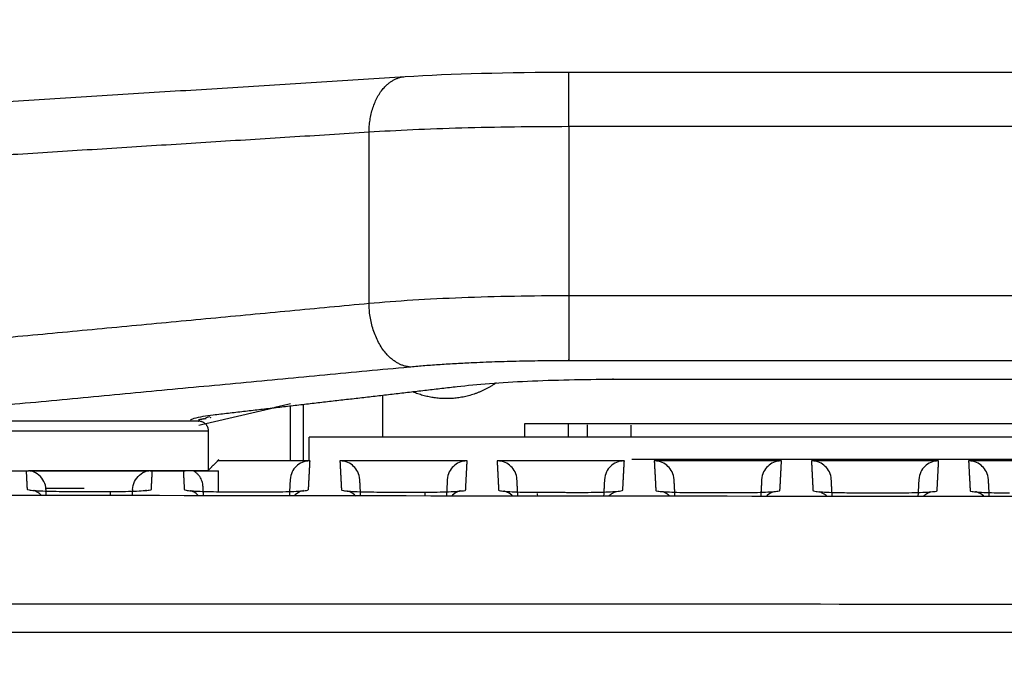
# Model space of a CAD drawing. Header units: millimetres. Extents: x 9946 to 11276, y -3292 to -1962.
# Tile 142 of 170: x 10849 to 10899, y -2104 to -2071. Entities that reach past the tile are written whole.
import ezdxf

# ---------------------------------------------------------------- set-up
doc = ezdxf.new("R2010")
doc.units = ezdxf.units.MM
doc.layers.add('ROXX NEO lite', color=7, linetype='Continuous', true_color=0x000000)
doc.dimstyles.get("Standard").update_dxf_attribs({"dimscale": 10, "dimtxt": 2.5, "dimasz": 3, "dimexe": 1, "dimexo": 0.5, "dimgap": 0.8, "dimtad": 1, "dimtoh": 1, "dimdec": 1, "dimzin": 1, "dimdsep": 46, "dimtxsty": 'Standard', "dimblk": 'OPEN90', "dimcen": 2.5, "dimadec": 1, "dimazin": 1, "dimtfac": 1, "dimtdec": 4, "dimtix": 1, "dimtofl": 0, "dimtmove": 1, "dimatfit": 3, "dimldrblk": 'OPEN90', "dimfxl": 1, "dimtolj": 1, "dimtzin": 1, "dimarcsym": 0})

# ---------------------------------------------------------------- blocks, each defined once
blk = doc.blocks.new('*D6')
at = {"layer": 'Defpoints', "color": 0}
for p in [(11100.942, -2035.438), (10770.942, -2117.179), (11100.942, -2117.179)]:
    blk.add_point(p, dxfattribs=at)
at = {"layer": 'ROXX NEO lite', "color": 0, "lineweight": -2}
for p, q in [((10770.942, -2111.178), (10770.942, -2032.437)), ((11100.942, -2111.178), (11100.942, -2032.437)), ((10776.943, -2035.438), (11094.941, -2035.438))]:
    blk.add_line(p, q, dxfattribs=at)
at = {"layer": 'ROXX NEO lite', "color": 0}
for points in [[(10776.943, -2034.438), (10776.943, -2036.438), (10770.942, -2035.438)], [(11094.941, -2036.438), (11094.941, -2034.438), (11100.942, -2035.438)]]:
    blk.add_solid(points, dxfattribs=at)
at = {"layer": 'ROXX NEO lite', "color": 0, "insert": (10935.942, -2028.537), "char_height": 9.0015, "attachment_point": 5}
blk.add_mtext('\\A1;330.0', dxfattribs=at)

msp = doc.modelspace()

# ---------------------------------------------------------------- linework, layer by layer
at = {"layer": 'ROXX NEO lite', "color": 18, "true_color": 0x000000}
for points, degree in [([(10835.139, -2076.187), (10851.956, -2075.13), (10868.774, -2074.074)], 2), ([(10835.139, -2076.187), (10851.956, -2075.13), (10868.774, -2074.074)], 2), ([(10868.774, -2074.074), (10871.063, -2073.93), (10873.961, -2073.853), (10876.991, -2073.853)], 3), ([(10868.774, -2074.074), (10871.063, -2073.93), (10873.961, -2073.853), (10876.991, -2073.853)], 3), ([(10876.991, -2073.853), (10935.838, -2073.853), (10994.686, -2073.853)], 2), ([(10876.991, -2073.853), (10935.838, -2073.853), (10994.686, -2073.853)], 2)]:
    msp.add_open_spline(points, degree=degree, dxfattribs=at)
at = {"layer": 'ROXX NEO lite', "color": 18, "lineweight": -3, "true_color": 0x000000}
for points, weights in [([(10866.954, -2076.874), (10866.978, -2074.187), (10868.774, -2074.074)], [1, 0.743839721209, 1]), ([(10876.991, -2076.592), (10876.991, -2073.853), (10876.991, -2073.853)], [1, 0.737283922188, 1]), ([(10876.991, -2085.091), (10876.991, -2088.028), (10876.991, -2088.336)], [1, 0.713253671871, 1]), ([(10868.962, -2088.658), (10866.98, -2088.428), (10866.954, -2085.48)], [1, 0.7116786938, 1]), ([(10868.962, -2088.658), (10872.385, -2088.336), (10876.991, -2088.336)], [1, 0.933565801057, 1]), ([(10858.67, -2091.269), (10858.526, -2091.302), (10858.38, -2091.32)], [1, 0.997202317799, 0.996780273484]), ([(10858.888, -2091.889), (10858.888, -2091.389), (10858.388, -2091.389)], [1, 0.707106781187, 1]), ([(10849.989, -2093.889), (10852.888, -2093.889), (10855.787, -2093.889)], [1, 0.895034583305, 1]), ([(10858.122, -2093.889), (10859.388, -2093.889), (10859.388, -2093.889)], [1, 0.950046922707, 1]), ([(10850.472, -2095.101), (10850.313, -2094.943), (10850.101, -2094.868)], [0.862795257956, 0.860429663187, 0.901374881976]), ([(10879.013, -2095.14), (10879.173, -2094.984), (10879.385, -2094.912)], [0.862692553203, 0.861690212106, 0.903736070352]), ([(10882.059, -2095.143), (10881.905, -2094.996), (10881.704, -2094.924)], [0.862670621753, 0.862377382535, 0.901379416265]), ([(10886.945, -2095.121), (10887.091, -2094.991), (10887.275, -2094.926)], [0.862922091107, 0.865817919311, 0.901881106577]), ([(10894.818, -2095.154), (10894.986, -2094.995), (10895.207, -2094.925)], [0.862669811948, 0.862515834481, 0.908745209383])]:
    msp.add_rational_spline(points, weights, degree=2, dxfattribs=at)
for points, degree in [([(10876.991, -2076.592), (10876.075, -2076.592), (10874.243, -2076.604), (10871.586, -2076.659), (10869.11, -2076.748), (10867.635, -2076.829), (10866.954, -2076.874)], 3), ([(10876.991, -2076.592), (10876.991, -2080.841), (10876.991, -2085.091)], 2), ([(10994.686, -2076.592), (10935.838, -2076.592), (10876.991, -2076.592)], 2), ([(10866.954, -2076.874), (10851.046, -2077.873), (10835.138, -2078.872)], 2), ([(10866.954, -2085.48), (10866.954, -2081.177), (10866.954, -2076.874)], 2), ([(10876.991, -2085.091), (10876.075, -2085.091), (10874.242, -2085.108), (10871.585, -2085.184), (10869.11, -2085.307), (10867.635, -2085.418), (10866.954, -2085.48)], 3), ([(10994.686, -2085.091), (10935.838, -2085.091), (10876.991, -2085.091)], 2), ([(10866.954, -2085.48), (10851.046, -2086.978), (10835.138, -2088.475)], 2), ([(10876.991, -2088.336), (10935.838, -2088.336), (10994.686, -2088.336)], 2), ([(10835.138, -2091.842), (10852.05, -2090.25), (10868.962, -2088.658)], 2), ([(10879.206, -2089.297), (10878.459, -2089.297), (10877.003, -2089.314), (10874.89, -2089.386), (10872.968, -2089.502), (10871.878, -2089.605), (10871.38, -2089.662)], 3), ([(10879.205, -2089.237), (10879.214, -2089.237), (10879.222, -2089.237)], 2), ([(10992.474, -2089.297), (10935.84, -2089.297), (10879.206, -2089.297)], 2), ([(10871.38, -2089.662), (10865.247, -2090.373), (10859.115, -2091.084)], 2), ([(10863.013, -2090.522), (10860.702, -2091.064), (10858.39, -2091.607)], 2), ([(10863.638, -2090.554), (10863.638, -2091.997), (10863.638, -2093.44)], 2), ([(10867.638, -2090.096), (10867.638, -2091.143), (10867.638, -2092.189)], 2), ([(10862.988, -2090.621), (10862.988, -2092.002), (10862.988, -2093.383)], 2), ([(10859.115, -2091.084), (10858.934, -2091.103), (10858.608, -2091.147), (10858.09, -2091.26), (10857.991, -2091.317), (10857.981, -2091.344)], 3), ([(10858.67, -2091.269), (10858.699, -2091.263), (10858.729, -2091.256), (10858.758, -2091.25)], 3), ([(10858.964, -2091.203), (10858.98, -2091.2), (10858.997, -2091.196), (10859.014, -2091.192)], 3), ([(10874.78, -2091.502), (10935.838, -2091.502), (10996.897, -2091.502)], 2), ([(10874.78, -2092.189), (10874.78, -2091.845), (10874.78, -2091.502)], 2), ([(10876.972, -2092.189), (10876.972, -2091.858), (10876.972, -2091.527)], 2), ([(10877.931, -2092.189), (10877.931, -2091.877), (10877.931, -2091.564)], 2), ([(10858.888, -2093.889), (10858.888, -2092.889), (10858.888, -2091.889)], 2), ([(10880.123, -2092.189), (10880.123, -2091.889), (10880.123, -2091.589)], 2), ([(11007.643, -2092.189), (10935.796, -2092.189), (10863.949, -2092.189)], 2), ([(10863.949, -2093.289), (10863.949, -2092.739), (10863.949, -2092.189)], 2), ([(10858.838, -2093.889), (10859.091, -2093.636), (10859.344, -2093.383)], 2), ([(10859.398, -2093.322), (10859.378, -2093.341), (10859.359, -2093.36), (10859.34, -2093.38)], 3), ([(10863.986, -2093.383), (10861.665, -2093.383), (10859.344, -2093.383)], 2), ([(10863.91, -2094.831), (10863.948, -2094.107), (10863.986, -2093.383)], 2), ([(10863.938, -2093.383), (10863.938, -2093.349), (10863.938, -2093.315)], 2), ([(10865.491, -2093.383), (10865.529, -2094.112), (10865.567, -2094.841)], 2), ([(10871.886, -2093.383), (10868.688, -2093.383), (10865.491, -2093.383)], 2), ([(10871.886, -2093.383), (10871.569, -2093.383), (10871.158, -2093.618), (10870.904, -2094.019), (10870.887, -2094.335)], 3), ([(10871.809, -2094.845), (10871.848, -2094.114), (10871.886, -2093.383)], 2), ([(10873.391, -2093.383), (10873.43, -2094.119), (10873.468, -2094.855)], 2), ([(10879.786, -2093.383), (10876.588, -2093.383), (10873.391, -2093.383)], 2), ([(10879.786, -2093.383), (10879.469, -2093.383), (10879.058, -2093.618), (10878.804, -2094.019), (10878.787, -2094.335)], 3), ([(10879.709, -2094.858), (10879.747, -2094.121), (10879.786, -2093.383)], 2), ([(10880.16, -2093.289), (10935.863, -2093.289), (10991.567, -2093.289)], 2), ([(10881.291, -2093.383), (10881.33, -2094.125), (10881.369, -2094.866)], 2), ([(10887.686, -2093.383), (10884.488, -2093.383), (10881.291, -2093.383)], 2), ([(10887.686, -2093.383), (10887.369, -2093.383), (10886.958, -2093.618), (10886.704, -2094.019), (10886.687, -2094.335)], 3), ([(10887.608, -2094.869), (10887.647, -2094.126), (10887.686, -2093.383)], 2), ([(10889.191, -2093.383), (10889.23, -2094.13), (10889.269, -2094.877)], 2), ([(10895.586, -2093.383), (10892.388, -2093.383), (10889.191, -2093.383)], 2), ([(10895.586, -2093.383), (10895.269, -2093.383), (10894.858, -2093.618), (10894.604, -2094.019), (10894.587, -2094.335)], 3), ([(10895.508, -2094.879), (10895.547, -2094.131), (10895.586, -2093.383)], 2), ([(10897.091, -2093.383), (10897.13, -2094.134), (10897.17, -2094.885)], 2), ([(10903.486, -2093.383), (10900.288, -2093.383), (10897.091, -2093.383)], 2), ([(10848.159, -2093.889), (10848.938, -2093.889), (10849.718, -2093.889)], 2), ([(10849.718, -2093.889), (10849.742, -2094.349), (10849.766, -2094.81)], 2), ([(10849.718, -2093.889), (10849.791, -2093.889), (10849.811, -2093.889), (10849.832, -2093.889)], 3), ([(10849.897, -2093.889), (10849.937, -2093.889), (10849.963, -2093.889), (10849.989, -2093.889)], 3), ([(10850.715, -2094.816), (10850.708, -2094.672), (10850.637, -2094.412), (10850.38, -2094.075), (10850.133, -2093.934), (10849.989, -2093.889)], 3), ([(10855.062, -2094.816), (10855.069, -2094.674), (10855.136, -2094.416), (10855.403, -2094.069), (10855.647, -2093.933), (10855.787, -2093.889)], 3), ([(10855.787, -2093.889), (10855.814, -2093.889), (10855.84, -2093.889), (10855.88, -2093.889)], 3), ([(10855.945, -2093.889), (10855.966, -2093.889), (10855.986, -2093.889), (10856.059, -2093.889)], 3), ([(10856.011, -2094.815), (10856.035, -2094.352), (10856.059, -2093.889)], 2), ([(10856.059, -2093.889), (10856.838, -2093.889), (10857.618, -2093.889)], 2), ([(10857.618, -2093.889), (10857.642, -2094.358), (10857.667, -2094.827)], 2), ([(10857.618, -2093.889), (10857.68, -2093.889), (10857.698, -2093.889), (10857.717, -2093.889)], 3), ([(10858.126, -2093.889), (10857.922, -2093.889), (10857.717, -2093.889)], 2), ([(10859.388, -2094.93), (10859.388, -2094.41), (10859.388, -2093.889)], 2), ([(10862.987, -2094.335), (10862.966, -2094.727), (10862.946, -2095.12)], 2), ([(10866.531, -2095.125), (10866.511, -2094.73), (10866.49, -2094.335)], 2), ([(10870.887, -2094.335), (10870.866, -2094.733), (10870.845, -2095.13)], 2), ([(10874.43, -2095.106), (10874.41, -2094.721), (10874.39, -2094.335)], 2), ([(10878.787, -2094.335), (10878.766, -2094.737), (10878.745, -2095.139)], 2), ([(10882.332, -2095.141), (10882.311, -2094.738), (10882.29, -2094.335)], 2), ([(10886.687, -2094.335), (10886.666, -2094.741), (10886.644, -2095.147)], 2), ([(10890.233, -2095.151), (10890.211, -2094.743), (10890.19, -2094.335)], 2), ([(10894.587, -2094.335), (10894.566, -2094.745), (10894.544, -2095.154)], 2), ([(10898.133, -2095.157), (10898.111, -2094.746), (10898.09, -2094.335)], 2), ([(10849.766, -2094.81), (10849.766, -2094.821), (10849.833, -2094.842), (10850.109, -2094.871), (10850.532, -2094.894), (10851.074, -2094.91), (10851.474, -2094.914), (10851.687, -2094.914)], 3), ([(10852.638, -2094.773), (10851.67, -2094.773), (10850.702, -2094.773)], 2), ([(10850.73, -2095.102), (10850.723, -2094.959), (10850.715, -2094.816)], 2), ([(10851.687, -2094.914), (10852.805, -2094.917), (10853.923, -2094.919)], 2), ([(10853.923, -2094.919), (10854.147, -2094.92), (10854.57, -2094.917), (10855.163, -2094.902), (10855.633, -2094.879), (10855.938, -2094.849), (10856.01, -2094.826), (10856.011, -2094.815)], 3), ([(10853.939, -2094.972), (10853.942, -2095.003), (10853.946, -2095.049), (10853.949, -2095.107)], 3), ([(10855.062, -2094.816), (10855.054, -2094.962), (10855.046, -2095.108)], 2), ([(10855.754, -2094.858), (10855.754, -2094.858), (10855.739, -2094.859), (10855.712, -2094.866)], 3), ([(10857.667, -2094.827), (10857.667, -2094.838), (10857.731, -2094.858), (10858.008, -2094.888), (10858.438, -2094.911), (10858.988, -2094.927), (10859.385, -2094.931), (10859.596, -2094.931)], 3), ([(10858.631, -2095.114), (10858.619, -2094.885), (10858.607, -2094.657)], 2), ([(10859.596, -2094.931), (10860.713, -2094.933), (10861.83, -2094.935)], 2), ([(10865.567, -2094.841), (10865.568, -2094.852), (10865.632, -2094.873), (10865.91, -2094.903), (10866.342, -2094.926), (10866.895, -2094.942), (10867.293, -2094.946), (10867.505, -2094.946)], 3), ([(10867.505, -2094.946), (10868.621, -2094.948), (10869.738, -2094.95)], 2), ([(10869.738, -2094.95), (10869.96, -2094.95), (10870.381, -2094.947), (10870.969, -2094.933), (10871.435, -2094.909), (10871.737, -2094.879), (10871.809, -2094.857), (10871.809, -2094.845)], 3), ([(10869.75, -2095.003), (10869.753, -2095.032), (10869.756, -2095.075), (10869.758, -2095.129)], 3), ([(10873.468, -2094.855), (10873.469, -2094.866), (10873.535, -2094.887), (10873.815, -2094.916), (10874.247, -2094.94), (10874.8, -2094.955), (10875.2, -2094.959), (10875.413, -2094.959)], 3), ([(10875.413, -2094.959), (10876.529, -2094.961), (10877.645, -2094.963)], 2), ([(10875.432, -2095.136), (10875.429, -2095.083), (10875.427, -2095.041), (10875.425, -2095.012)], 3), ([(10877.645, -2094.963), (10877.867, -2094.963), (10878.286, -2094.96), (10878.873, -2094.945), (10879.336, -2094.922), (10879.637, -2094.892), (10879.708, -2094.87), (10879.709, -2094.858)], 3), ([(10881.369, -2094.866), (10881.369, -2094.878), (10881.436, -2094.899), (10881.717, -2094.928), (10882.152, -2094.951), (10882.706, -2094.967), (10883.108, -2094.971), (10883.322, -2094.971)], 3), ([(10883.322, -2094.971), (10884.437, -2094.972), (10885.552, -2094.974)], 2), ([(10885.552, -2094.974), (10885.773, -2094.974), (10886.192, -2094.971), (10886.776, -2094.956), (10887.237, -2094.933), (10887.537, -2094.903), (10887.607, -2094.881), (10887.608, -2094.869)], 3), ([(10890.725, -2094.976), (10890.889, -2094.978), (10891.06, -2094.979), (10891.231, -2094.98)], 3), ([(10891.23, -2094.981), (10892.345, -2094.982), (10893.46, -2094.984)], 2), ([(10893.46, -2094.984), (10893.68, -2094.984), (10894.097, -2094.981), (10894.679, -2094.966), (10895.138, -2094.942), (10895.436, -2094.912), (10895.507, -2094.891), (10895.508, -2094.879)], 3), ([(10898.631, -2094.984), (10898.795, -2094.987), (10898.968, -2094.988), (10899.14, -2094.988)], 3), ([(10816.721, -2095.036), (10843.185, -2095.096), (10896.11, -2095.175), (10975.566, -2095.175), (11028.491, -2095.095), (11054.958, -2095.036)], 3), ([(11056.419, -2100.589), (11036.349, -2100.59), (10996.189, -2100.547), (10935.838, -2100.665), (10875.486, -2100.547), (10835.326, -2100.59), (10815.256, -2100.589)], 3)]:
    msp.add_open_spline(points, degree=degree, dxfattribs=at)
for points, weights, knots in [([(10873.344, -2089.464), (10872.375, -2090.143), (10871.197, -2090.24), (10870.141, -2090.327), (10869.162, -2089.92)], [0.951073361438, 0.941310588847, 1, 0.947070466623, 0.949816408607], [1.646679, 1.646679, 1.646679, 3.950512, 3.950512, 6.028242, 6.028242, 6.028242]), ([(10858.388, -2091.389), (10858.344, -2091.389), (10852.866, -2091.389), (10847.388, -2091.389), (10847.388, -2091.389)], [1, 0.708521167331, 1, 0.708521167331, 1], [-17.23471, -17.23471, -17.23471, -8.617355, -8.617355, 0, 0, 0]), ([(10858.888, -2091.889), (10858.84, -2091.889), (10852.864, -2091.889), (10846.888, -2091.889), (10846.888, -2091.889)], [1, 0.708521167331, 1, 0.708521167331, 1], [-18.801502, -18.801502, -18.801502, -9.400751, -9.400751, 0, 0, 0]), ([(10858.888, -2093.889), (10858.888, -2093.889), (10852.888, -2093.889), (10851.246, -2093.889), (10849.832, -2093.889)], [1, 0.707106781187, 1, 0.898148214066, 0.867133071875], [0, 0, 0, 9.424778, 9.424778, 12.702186, 12.702186, 12.702186])]:
    msp.add_rational_spline(points, weights, degree=2, knots=knots, dxfattribs=at)
for points, knots in [([(10858.751, -2091.221), (10858.774, -2091.211), (10858.832, -2091.191), (10858.908, -2091.17), (10858.954, -2091.159)], [-1.8398819, -1.8398819, -1.8398819, -1.8398819, -1.5776229, -1.2881111, -1.2881111, -1.2881111, -1.2881111]), ([(10863.986, -2093.383), (10863.669, -2093.383), (10863.258, -2093.618), (10863.004, -2094.019), (10862.987, -2094.335)], [0, 0, 0, 0, 0.791334, 1.582667, 1.582667, 1.582667, 1.582667]), ([(10866.49, -2094.335), (10866.473, -2094.019), (10866.219, -2093.618), (10865.808, -2093.383), (10865.491, -2093.383)], [0, 0, 0, 0, 0.791334, 1.582667, 1.582667, 1.582667, 1.582667]), ([(10874.39, -2094.335), (10874.373, -2094.019), (10874.119, -2093.618), (10873.708, -2093.383), (10873.391, -2093.383)], [0, 0, 0, 0, 0.791334, 1.582667, 1.582667, 1.582667, 1.582667]), ([(10882.29, -2094.335), (10882.273, -2094.019), (10882.019, -2093.618), (10881.608, -2093.383), (10881.291, -2093.383)], [0, 0, 0, 0, 0.791334, 1.582667, 1.582667, 1.582667, 1.582667]), ([(10890.19, -2094.335), (10890.173, -2094.019), (10889.919, -2093.618), (10889.508, -2093.383), (10889.191, -2093.383)], [0, 0, 0, 0, 0.791334, 1.582667, 1.582667, 1.582667, 1.582667]), ([(10898.09, -2094.335), (10898.073, -2094.019), (10897.819, -2093.618), (10897.408, -2093.383), (10897.091, -2093.383)], [0, 0, 0, 0, 0.791334, 1.582667, 1.582667, 1.582667, 1.582667]), ([(10858.607, -2094.657), (10858.605, -2094.617), (10858.596, -2094.537), (10858.565, -2094.41), (10858.515, -2094.288), (10858.448, -2094.173), (10858.362, -2094.067), (10858.262, -2093.975), (10858.183, -2093.923), (10858.144, -2093.901)], [0, 0, 0, 0, 0.178835, 0.357669, 0.536504, 0.715338, 0.894173, 1.073007, 1.224007, 1.224007, 1.224007, 1.224007]), ([(10858.366, -2095.113), (10858.355, -2095.102), (10858.342, -2095.09), (10858.33, -2095.079), (10858.243, -2095.003), (10858.134, -2094.941), (10858.048, -2094.907), (10858.022, -2094.897), (10858, -2094.89), (10857.982, -2094.884)], [1.2758537, 1.2758537, 1.2758537, 1.2758537, 1.3278229, 1.3278229, 1.3278229, 1.6997939, 1.6997939, 1.6997939, 1.8092297, 1.8092297, 1.8092297, 1.8092297]), ([(10861.83, -2094.935), (10862.053, -2094.936), (10862.476, -2094.933), (10863.066, -2094.918), (10863.533, -2094.895), (10863.806, -2094.868), (10863.884, -2094.849), (10863.9, -2094.841)], [0, 0, 0, 0, 0.65047, 1.300941, 1.951411, 2.601882, 3.05255, 3.05255, 3.05255, 3.05255]), ([(10863.653, -2094.874), (10863.653, -2094.872), (10863.461, -2094.896), (10863.247, -2095.084), (10863.241, -2095.089), (10863.235, -2095.094), (10863.23, -2095.099)], [3.0312369, 3.0312369, 3.0312369, 3.0312369, 3.8689868, 3.8689868, 3.8689868, 3.8936283, 3.8936283, 3.8936283, 3.8936283]), ([(10866.291, -2095.152), (10866.271, -2095.132), (10866.251, -2095.113), (10866.23, -2095.094), (10866.144, -2095.018), (10866.034, -2094.955), (10865.948, -2094.922), (10865.881, -2094.896), (10865.843, -2094.889), (10865.829, -2094.886)], [1.2414762, 1.2414762, 1.2414762, 1.2414762, 1.3278451, 1.3278451, 1.3278451, 1.7008609, 1.7008609, 1.7008609, 1.9799791, 1.9799791, 1.9799791, 1.9799791]), ([(10871.552, -2094.889), (10871.552, -2094.887), (10871.36, -2094.911), (10871.146, -2095.098), (10871.139, -2095.105), (10871.132, -2095.111), (10871.125, -2095.118)], [3.0235108, 3.0235108, 3.0235108, 3.0235108, 3.8608461, 3.8608461, 3.8608461, 3.8913943, 3.8913943, 3.8913943, 3.8913943]), ([(10874.166, -2095.14), (10874.155, -2095.129), (10874.143, -2095.118), (10874.131, -2095.108), (10874.044, -2095.031), (10873.934, -2094.968), (10873.848, -2094.935), (10873.781, -2094.909), (10873.743, -2094.902), (10873.73, -2094.899)], [1.278853, 1.278853, 1.278853, 1.278853, 1.327867, 1.327867, 1.327867, 1.7019254, 1.7019254, 1.7019254, 1.9812391, 1.9812391, 1.9812391, 1.9812391]), ([(10889.269, -2094.877), (10889.27, -2094.888), (10889.337, -2094.909), (10889.619, -2094.938), (10890.056, -2094.962), (10890.464, -2094.973), (10890.698, -2094.977), (10890.737, -2094.977)], [0, 0, 0, 0, 0.62606, 1.252121, 1.878181, 2.504241, 2.628228, 2.628228, 2.628228, 2.628228]), ([(10889.955, -2095.15), (10889.948, -2095.143), (10889.94, -2095.136), (10889.932, -2095.129), (10889.802, -2095.015), (10889.65, -2094.956), (10889.574, -2094.932)], [1.2954982, 1.2954982, 1.2954982, 1.2954982, 1.3279534, 1.3279534, 1.3279534, 1.8876685, 1.8876685, 1.8876685, 1.8876685]), ([(10897.17, -2094.885), (10897.17, -2094.896), (10897.237, -2094.917), (10897.521, -2094.947), (10897.96, -2094.97), (10898.366, -2094.981), (10898.596, -2094.985), (10898.631, -2094.986)], [0, 0, 0, 0, 0.627686, 1.255372, 1.883058, 2.510744, 2.621759, 2.621759, 2.621759, 2.621759]), ([(10897.854, -2095.157), (10897.847, -2095.15), (10897.84, -2095.144), (10897.833, -2095.138), (10897.665, -2094.99), (10897.462, -2094.935), (10897.43, -2094.929)], [1.2987489, 1.2987489, 1.2987489, 1.2987489, 1.3279741, 1.3279741, 1.3279741, 2.046698, 2.046698, 2.046698, 2.046698]), ([(10816.054, -2101.989), (10855.79, -2101.989), (10935.839, -2101.988), (11015.885, -2101.989), (11055.621, -2101.989)], [-239.897742, -239.897742, -239.897742, -239.897742, -119.948874, 0, 0, 0, 0])]:
    msp.add_open_spline(points, degree=3, knots=knots, dxfattribs=at)

# ---------------------------------------------------------------- dimensions: what is measured, and where the dimension line sits
at = {"layer": 'ROXX NEO lite', "color": 5, "true_color": 0x0000ff}
dim = msp.add_linear_dim(base=(11100.942, -2035.438), p1=(10770.942, -2117.179), p2=(11100.942, -2117.179), dimstyle='Standard', override={"dimscale": 3.0005, "dimtxt": 3, "dimasz": 2, "dimexe": 1, "dimexo": 2, "dimgap": 0.8, "dimtad": 1, "dimtih": 0, "dimtoh": 0, "dimdec": 1, "dimlfac": 1, "dimzin": 1, "dimtxsty": 'Standard', "dimsah": 0, "dimcen": 2.5, "dimadec": 1, "dimazin": 1, "dimtix": 0, "dimtmove": 0, "dimtzin": 1}, dxfattribs=at)
dim.commit()
dim.dimension.update_dxf_attribs({"geometry": '*D6', "text_midpoint": (10935.942, -2028.537)})

doc.saveas('drawing.dxf')
